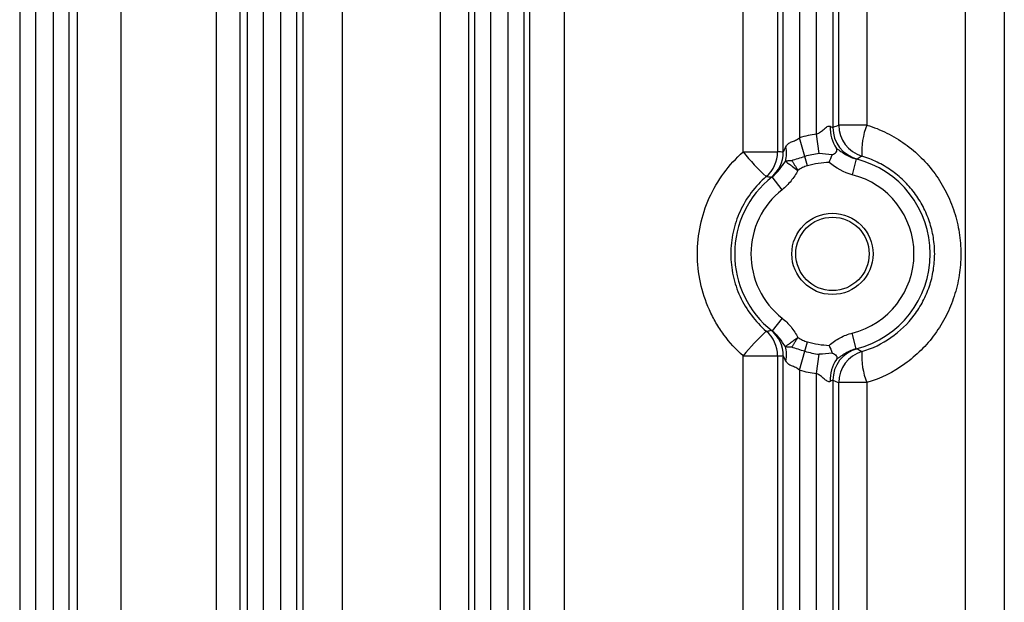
# Model space of a CAD drawing. Header units: millimetres. Extents: x -850 to -69, y -238 to 499.
# Tile 8 of 53: x -494 to -463, y -104 to -86. Entities that reach past the tile are written whole.
import ezdxf

# ---------------------------------------------------------------- set-up
doc = ezdxf.new("R2010")
doc.units = ezdxf.units.MM

msp = doc.modelspace()

# ---------------------------------------------------------------- linework, layer by layer
at = {"color": 7, "linetype": 'Continuous', "lineweight": 25}
for p, q in [((-479.747, -72.221), (-479.747, -181.743)), ((-479.247, -181.682), (-479.247, -72.282)), ((-469.221, -89.3), (-469.221, -72.282)), ((-468.721, -72.221), (-468.721, -89.098)), ((-493.747, -77.315), (-493.747, -176.649)), ((-493.247, -176.649), (-493.247, -77.315)), ((-492.721, -77.315), (-492.721, -176.649)), ((-492.221, -176.649), (-492.221, -77.315)), ((-486.747, -77.315), (-486.747, -176.649)), ((-486.247, -176.649), (-486.247, -77.315)), ((-485.721, -77.315), (-485.721, -176.649)), ((-485.221, -176.649), (-485.221, -77.315)), ((-478.721, -77.708), (-478.721, -176.257)), ((-469.747, -77.708), (-469.747, -89.409)), ((-478.221, -175.457), (-478.221, -78.508)), ((-470.247, -89.852), (-470.247, -78.508)), ((-490.637, -79.326), (-490.637, -174.638)), ((-487.695, -174.638), (-487.695, -79.326)), ((-483.827, -79.326), (-483.827, -174.638)), ((-480.797, -174.638), (-480.797, -79.326)), ((-476.99, -79.326), (-476.99, -174.638)), ((-471.478, -89.846), (-471.478, -79.326)), ((-467.671, -79.326), (-467.671, -89.022)), ((-464.641, -174.638), (-464.641, -79.326)), ((-491.972, -174.572), (-491.972, -79.392)), ((-486.97, -79.392), (-486.97, -174.572)), ((-485.023, -174.572), (-485.023, -79.392)), ((-479.932, -79.392), (-479.932, -174.572)), ((-478.046, -174.572), (-478.046, -79.392)), ((-470.422, -79.392), (-470.422, -89.846)), ((-468.536, -89.022), (-468.536, -79.392)), ((-463.445, -79.392), (-463.445, -174.572)), ((-467.671, -89.022), (-468.536, -89.022)), ((-469.142, -89.895), (-469.221, -89.3)), ((-469.583, -89.986), (-469.747, -89.409)), ((-471.478, -89.846), (-470.422, -89.846)), ((-469.501, -90.275), (-469.583, -89.986)), ((-468.001, -90.064), (-468.123, -90.549)), ((-470.284, -91.01), (-470.593, -90.617)), ((-470.284, -94.954), (-470.593, -95.348)), ((-468.001, -95.9), (-468.123, -95.415)), ((-469.583, -95.978), (-469.501, -95.69)), ((-469.747, -96.555), (-469.583, -95.978)), ((-471.478, -96.118), (-470.422, -96.118)), ((-471.478, -157.846), (-471.478, -96.118)), ((-470.422, -96.118), (-470.422, -157.846)), ((-470.247, -157.852), (-470.247, -96.112)), ((-469.221, -96.664), (-469.142, -96.069)), ((-469.747, -96.555), (-469.747, -157.409)), ((-469.221, -157.3), (-469.221, -96.664)), ((-468.721, -96.866), (-468.721, -157.098)), ((-468.536, -157.022), (-468.536, -96.942)), ((-467.671, -96.942), (-468.536, -96.942)), ((-467.671, -96.942), (-467.671, -157.022))]:
    msp.add_line(p, q, dxfattribs=at)
for radius in [1.25, 1.128]:
    msp.add_circle((-468.734, -92.982), radius, dxfattribs=at)
for centre, radius, start, end in [((-467.745, -89.126), 1.059, 176.2621, 215.321), ((-467.536, -89.022), 1, 180.0133, 253.1464), ((-465.801, -89.817), 2.032, 156.9806, 184.5893), ((-468.734, -92.982), 3.714, 97.5356, 105.8262), ((-467.721, -89.098), 1, 180.0147, 255.3602), ((-471.108, -89.885), 0.962, 344.805, 11.7302), ((-466.445, -85.868), 6.415, 218.3216, 227.5976), ((-471.422, -89.846), 1, 310.619, 0.0013), ((-471.247, -89.852), 1, 308.7783, 0.0001), ((-468.734, -92.982), 3.114, 97.5356, 105.8262), ((-468.734, -92.982), 2.814, 91.9985, 105.8262), ((-468.734, -92.982), 3.009, 284.1076, 75.8924), ((-468.734, -92.982), 2.509, 284.1076, 75.8924), ((-468.734, -92.982), 3.009, 128.167, 231.833), ((-468.734, -92.982), 2.509, 128.167, 231.833), ((-466.445, -100.096), 6.415, 132.4024, 141.6784), ((-471.422, -96.118), 1, 359.9987, 49.381), ((-471.247, -96.112), 1, 359.9999, 51.2217), ((-468.734, -92.982), 2.814, 254.1738, 268.0015), ((-471.108, -96.079), 0.962, 348.2698, 15.195), ((-468.734, -92.982), 3.114, 254.1738, 262.4644), ((-467.721, -96.866), 1, 104.6398, 179.9853), ((-467.536, -96.942), 1, 106.8536, 179.9867), ((-465.801, -96.147), 2.032, 175.4107, 203.0194), ((-467.745, -96.838), 1.059, 144.679, 183.7379), ((-468.734, -92.982), 3.714, 254.1738, 262.4644)]:
    msp.add_arc(centre, radius, start, end, dxfattribs=at)
for centre, major_axis, start_param, end_param in [((-465.729, -92.982), (6.008, 0), 2.057013, 2.092178), ((-470.54, -92.982), (4.209, 0), 1.501097, 1.542795), ((-470.54, -92.982), (4.209, 0), 4.74039, 4.782088), ((-465.729, -92.982), (6.008, 0), 4.191008, 4.226172)]:
    msp.add_ellipse(centre, major_axis=major_axis, ratio=0.745432, start_param=start_param, end_param=end_param, dxfattribs=at)
for points, knots in [([(-469.221, -89.3), (-469.177, -89.282), (-469.137, -89.256), (-469.062, -89.201), (-469.028, -89.171), (-468.96, -89.115), (-468.926, -89.088), (-468.86, -89.052), (-468.827, -89.044), (-468.802, -89.057)], [0, 0, 0, 0, 0.25, 0.25, 0.5, 0.5, 0.75, 0.75, 1, 1, 1, 1]), ([(-467.671, -89.022), (-467.46, -89.087), (-467.257, -89.168), (-466.865, -89.363), (-466.676, -89.477), (-466.324, -89.73), (-466.158, -89.87), (-465.849, -90.179), (-465.705, -90.347), (-465.449, -90.7), (-465.335, -90.886), (-465.137, -91.276), (-465.052, -91.482), (-464.918, -91.899), (-464.867, -92.111), (-464.799, -92.545), (-464.782, -92.767), (-464.782, -93.206), (-464.799, -93.424), (-464.868, -93.857), (-464.92, -94.074), (-465.056, -94.491), (-465.139, -94.693), (-465.337, -95.081), (-465.452, -95.27), (-465.711, -95.624), (-465.852, -95.789), (-466.16, -96.095), (-466.327, -96.237), (-466.862, -96.62), (-467.25, -96.813), (-467.671, -96.942)], [0, 0, 0, 0, 0.0625, 0.0625, 0.125, 0.125, 0.1875, 0.1875, 0.25, 0.25, 0.3125, 0.3125, 0.375, 0.375, 0.4375, 0.4375, 0.5, 0.5, 0.5625, 0.5625, 0.625, 0.625, 0.6875, 0.6875, 0.75, 0.75, 0.8125, 0.8125, 0.875, 0.875, 1, 1, 1, 1]), ([(-470.247, -89.852), (-470.245, -89.853), (-470.234, -89.829), (-470.205, -89.768), (-470.186, -89.729), (-470.166, -89.689)], [0, 0, 0, 0, 0.5, 0.5, 1, 1, 1, 1]), ([(-470.166, -89.689), (-470.148, -89.654), (-470.125, -89.623), (-470.067, -89.573), (-470.031, -89.555), (-469.952, -89.522), (-469.908, -89.508), (-469.825, -89.467), (-469.784, -89.44), (-469.747, -89.409)], [0, 0, 0, 0, 0.25, 0.25, 0.5, 0.5, 0.75, 0.75, 1, 1, 1, 1]), ([(-471.478, -96.118), (-471.702, -95.922), (-471.901, -95.705), (-472.162, -95.351), (-472.243, -95.228), (-472.393, -94.973), (-472.461, -94.84), (-472.643, -94.434), (-472.735, -94.155), (-472.859, -93.576), (-472.891, -93.278), (-472.891, -92.689), (-472.86, -92.393), (-472.736, -91.812), (-472.644, -91.532), (-472.403, -90.994), (-472.251, -90.734), (-471.901, -90.26), (-471.702, -90.042), (-471.478, -89.846)], [0, 0, 0, 0, 0.125, 0.125, 0.1875, 0.1875, 0.25, 0.25, 0.375, 0.375, 0.5, 0.5, 0.625, 0.625, 0.75, 0.75, 0.875, 0.875, 1, 1, 1, 1]), ([(-469.988, -90.111), (-469.923, -90.09), (-469.856, -90.068), (-469.721, -90.026), (-469.652, -90.006), (-469.583, -89.986)], [0, 0, 0, 0, 0.5, 0.5, 1, 1, 1, 1]), ([(-468.744, -89.932), (-468.69, -89.91), (-468.645, -89.883), (-468.592, -89.818), (-468.589, -89.78), (-468.609, -89.738)], [0, 0, 0, 0, 0.5, 0.5, 1, 1, 1, 1]), ([(-468.609, -89.738), (-468.518, -89.8), (-468.428, -89.869), (-468.227, -89.987), (-468.117, -90.035), (-468.001, -90.064)], [0, 0, 0, 0, 0.5, 0.5, 1, 1, 1, 1]), ([(-467.826, -89.98), (-467.833, -89.984), (-467.841, -89.988), (-467.848, -89.992), (-467.89, -90.016), (-467.932, -90.041), (-467.974, -90.066)], [0.00095569, 0.00095569, 0.00095569, 0.00095569, 0.002, 0.002, 0.002, 0.008023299, 0.008023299, 0.008023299, 0.008023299]), ([(-467.826, -95.985), (-467.505, -95.889), (-467.207, -95.745), (-466.658, -95.363), (-466.418, -95.132), (-466.116, -94.73), (-466.026, -94.587), (-465.871, -94.291), (-465.805, -94.138), (-465.698, -93.819), (-465.657, -93.653), (-465.602, -93.321), (-465.589, -93.154), (-465.588, -92.817), (-465.602, -92.646), (-465.656, -92.314), (-465.696, -92.152), (-465.802, -91.833), (-465.869, -91.676), (-466.025, -91.379), (-466.113, -91.239), (-466.313, -90.972), (-466.425, -90.845), (-466.665, -90.613), (-466.793, -90.508), (-467.064, -90.318), (-467.209, -90.233), (-467.51, -90.088), (-467.665, -90.028), (-467.826, -89.98)], [0, 0, 0, 0, 0.125, 0.125, 0.25, 0.25, 0.3125, 0.3125, 0.375, 0.375, 0.4375, 0.4375, 0.5, 0.5, 0.5625, 0.5625, 0.625, 0.625, 0.6875, 0.6875, 0.75, 0.75, 0.8125, 0.8125, 0.875, 0.875, 0.9375, 0.9375, 1, 1, 1, 1]), ([(-470.593, -90.617), (-470.507, -90.549), (-470.433, -90.471), (-470.3, -90.305), (-470.241, -90.219), (-470.18, -90.137)], [0, 0, 0, 0, 0.5, 0.5, 1, 1, 1, 1]), ([(-470.18, -90.137), (-470.174, -90.134), (-470.163, -90.129), (-470.136, -90.12), (-470.097, -90.114), (-470.045, -90.11), (-470.007, -90.11), (-469.988, -90.111)], [0, 0, 0, 0, 0.122325, 0.250342, 0.499566, 0.745781, 1, 1, 1, 1]), ([(-470.18, -90.137), (-470.172, -90.142), (-470.157, -90.153), (-470.124, -90.177), (-470.082, -90.208), (-470.027, -90.247), (-469.935, -90.313), (-469.852, -90.373), (-469.796, -90.413)], [0, 0, 0, 0, 0.115422, 0.237232, 0.365881, 0.501841, 0.661622, 1, 1, 1, 1]), ([(-469.988, -90.111), (-469.988, -90.111), (-469.988, -90.111), (-469.988, -90.111), (-469.987, -90.112), (-469.984, -90.117), (-469.978, -90.126), (-469.972, -90.136), (-469.962, -90.153), (-469.954, -90.164), (-469.932, -90.199), (-469.917, -90.223), (-469.884, -90.275), (-469.866, -90.302), (-469.84, -90.343), (-469.831, -90.357), (-469.814, -90.385), (-469.805, -90.399), (-469.796, -90.413)], [0, 0, 0, 0, 0.001953, 0.001953, 0.007812, 0.007812, 0.0625, 0.125, 0.125, 0.25, 0.25, 0.5, 0.5, 0.75, 0.75, 0.875, 0.875, 1, 1, 1, 1]), ([(-469.501, -90.275), (-469.554, -90.29), (-469.606, -90.308), (-469.704, -90.353), (-469.752, -90.379), (-469.796, -90.413)], [0, 0, 0, 0, 0.5, 0.5, 1, 1, 1, 1]), ([(-469.796, -90.413), (-469.859, -90.527), (-469.929, -90.637), (-470.09, -90.837), (-470.181, -90.929), (-470.284, -91.01)], [0, 0, 0, 0, 0.5, 0.5, 1, 1, 1, 1]), ([(-470.771, -90.605), (-470.943, -90.753), (-471.096, -90.917), (-471.366, -91.274), (-471.484, -91.471), (-471.671, -91.879), (-471.743, -92.092), (-471.839, -92.534), (-471.863, -92.759), (-471.863, -93.207), (-471.839, -93.434), (-471.742, -93.874), (-471.671, -94.087), (-471.482, -94.496), (-471.365, -94.692), (-471.096, -95.048), (-470.943, -95.211), (-470.771, -95.359)], [0, 0, 0, 0, 0.125, 0.125, 0.25, 0.25, 0.375, 0.375, 0.5, 0.5, 0.625, 0.625, 0.75, 0.75, 0.875, 0.875, 1, 1, 1, 1]), ([(-470.621, -90.632), (-470.635, -90.629), (-470.65, -90.626), (-470.665, -90.623), (-470.7, -90.617), (-470.736, -90.611), (-470.771, -90.605)], [0, 0, 0, 0, 0.002, 0.002, 0.002, 0.006695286, 0.006695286, 0.006695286, 0.006695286]), ([(-470.284, -94.954), (-470.181, -95.036), (-470.09, -95.127), (-469.929, -95.328), (-469.859, -95.438), (-469.796, -95.551)], [0, 0, 0, 0, 0.5, 0.5, 1, 1, 1, 1]), ([(-470.771, -95.359), (-470.764, -95.358), (-470.756, -95.357), (-470.749, -95.356), (-470.706, -95.348), (-470.663, -95.341), (-470.621, -95.332)], [0.001024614, 0.001024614, 0.001024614, 0.001024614, 0.002, 0.002, 0.002, 0.007719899, 0.007719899, 0.007719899, 0.007719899]), ([(-470.18, -95.827), (-470.241, -95.746), (-470.299, -95.66), (-470.432, -95.495), (-470.506, -95.416), (-470.593, -95.348)], [0, 0, 0, 0, 0.5, 0.5, 1, 1, 1, 1]), ([(-468.832, -95.795), (-468.729, -95.705), (-468.617, -95.626), (-468.38, -95.498), (-468.255, -95.449), (-468.123, -95.415)], [0, 0, 0, 0, 0.5, 0.5, 1, 1, 1, 1]), ([(-470.18, -95.827), (-470.18, -95.827), (-470.179, -95.827), (-470.179, -95.827), (-470.179, -95.826), (-470.175, -95.824), (-470.167, -95.818), (-470.159, -95.812), (-470.143, -95.801), (-470.132, -95.793), (-470.094, -95.765), (-470.063, -95.744), (-469.995, -95.695), (-469.958, -95.668), (-469.898, -95.625), (-469.878, -95.611), (-469.837, -95.581), (-469.817, -95.566), (-469.796, -95.551)], [0, 0, 0, 0, 0.001953, 0.001953, 0.007812, 0.007812, 0.0625, 0.125, 0.125, 0.25, 0.25, 0.5, 0.5, 0.75, 0.75, 0.875, 0.875, 1, 1, 1, 1]), ([(-469.988, -95.854), (-469.988, -95.854), (-469.988, -95.854), (-469.987, -95.853), (-469.987, -95.852), (-469.984, -95.848), (-469.978, -95.838), (-469.971, -95.828), (-469.961, -95.812), (-469.954, -95.801), (-469.932, -95.766), (-469.916, -95.741), (-469.883, -95.689), (-469.866, -95.662), (-469.84, -95.621), (-469.831, -95.607), (-469.814, -95.579), (-469.805, -95.565), (-469.796, -95.551)], [0, 0, 0, 0, 0.001953, 0.001953, 0.007812, 0.007812, 0.0625, 0.125, 0.125, 0.25, 0.25, 0.5, 0.5, 0.75, 0.75, 0.875, 0.875, 1, 1, 1, 1]), ([(-469.796, -95.551), (-469.752, -95.585), (-469.704, -95.611), (-469.605, -95.656), (-469.554, -95.675), (-469.501, -95.69)], [0, 0, 0, 0, 0.5, 0.5, 1, 1, 1, 1]), ([(-469.988, -95.854), (-470.007, -95.854), (-470.044, -95.854), (-470.097, -95.851), (-470.136, -95.844), (-470.163, -95.836), (-470.174, -95.83), (-470.18, -95.827)], [0, 0, 0, 0, 0.254241, 0.500439, 0.749663, 0.876666, 1, 1, 1, 1]), ([(-469.583, -95.978), (-469.652, -95.959), (-469.72, -95.938), (-469.855, -95.896), (-469.922, -95.874), (-469.988, -95.854)], [0, 0, 0, 0, 0.5, 0.5, 1, 1, 1, 1]), ([(-468.744, -96.032), (-468.69, -96.054), (-468.645, -96.082), (-468.592, -96.146), (-468.589, -96.184), (-468.609, -96.226)], [0, 0, 0, 0, 0.5, 0.5, 1, 1, 1, 1]), ([(-468.001, -95.9), (-468.117, -95.929), (-468.225, -95.976), (-468.427, -96.094), (-468.518, -96.165), (-468.609, -96.226)], [0, 0, 0, 0, 0.5, 0.5, 1, 1, 1, 1]), ([(-467.974, -95.898), (-467.96, -95.907), (-467.946, -95.915), (-467.932, -95.923), (-467.897, -95.944), (-467.862, -95.965), (-467.826, -95.985)], [0, 0, 0, 0, 0.002, 0.002, 0.002, 0.00706761, 0.00706761, 0.00706761, 0.00706761]), ([(-470.166, -96.275), (-470.187, -96.235), (-470.205, -96.197), (-470.234, -96.135), (-470.245, -96.112), (-470.247, -96.112)], [0, 0, 0, 0, 0.5, 0.5, 1, 1, 1, 1]), ([(-469.747, -96.555), (-469.784, -96.524), (-469.824, -96.498), (-469.908, -96.457), (-469.952, -96.442), (-470.03, -96.41), (-470.066, -96.391), (-470.125, -96.341), (-470.148, -96.31), (-470.166, -96.275)], [0, 0, 0, 0, 0.25, 0.25, 0.5, 0.5, 0.75, 0.75, 1, 1, 1, 1]), ([(-468.802, -96.907), (-468.827, -96.92), (-468.86, -96.912), (-468.926, -96.876), (-468.96, -96.849), (-469.028, -96.793), (-469.062, -96.764), (-469.137, -96.708), (-469.177, -96.682), (-469.221, -96.664)], [0, 0, 0, 0, 0.25, 0.25, 0.5, 0.5, 0.75, 0.75, 1, 1, 1, 1])]:
    msp.add_open_spline(points, degree=3, knots=knots, dxfattribs=at)
for points in [[(-468.802, -89.057), (-468.753, -89.082), (-468.724, -89.102), (-468.721, -89.098)], [(-468.744, -89.932), (-468.877, -89.917), (-469.011, -89.907), (-469.142, -89.895)], [(-468.832, -90.17), (-468.803, -90.088), (-468.772, -90.005), (-468.744, -89.932)], [(-468.123, -90.549), (-468.387, -90.483), (-468.626, -90.347), (-468.832, -90.17)], [(-467.974, -90.066), (-467.976, -90.067), (-467.985, -90.067), (-468.001, -90.064)], [(-470.593, -90.617), (-470.609, -90.627), (-470.618, -90.632), (-470.621, -90.632)], [(-470.621, -95.332), (-470.618, -95.332), (-470.609, -95.337), (-470.593, -95.348)], [(-468.744, -96.032), (-468.877, -96.047), (-469.011, -96.058), (-469.142, -96.069)], [(-468.832, -95.795), (-468.803, -95.877), (-468.772, -95.959), (-468.744, -96.032)], [(-468.001, -95.9), (-467.985, -95.898), (-467.976, -95.897), (-467.974, -95.898)], [(-468.721, -96.866), (-468.724, -96.863), (-468.753, -96.882), (-468.802, -96.907)]]:
    msp.add_open_spline(points, degree=3, dxfattribs=at)

doc.saveas('drawing.dxf')
